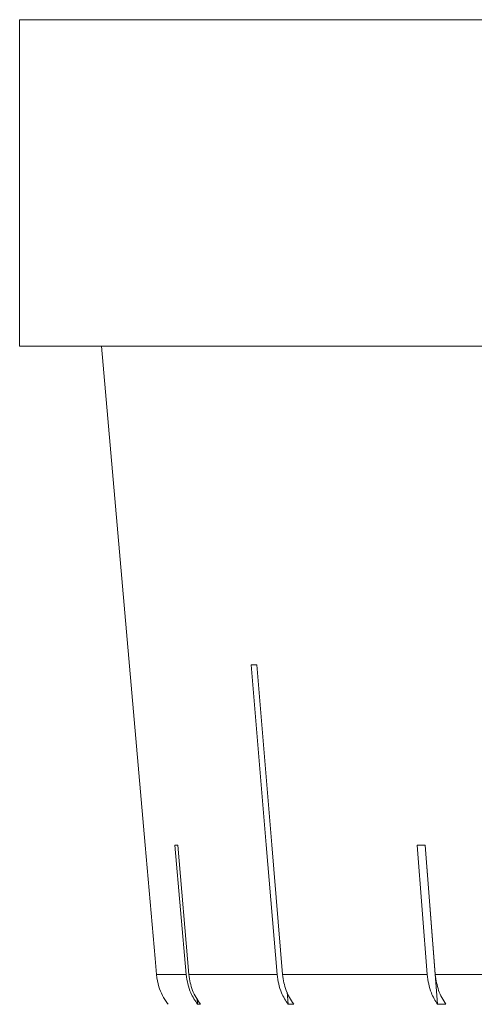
# Model space of a CAD drawing. Header units: inches. Extents: x -4.1 to 22.6, y -10.2 to 17.8.
# Tile 45 of 142: x 4.011 to 4.262, y -0.93 to -0.387. Entities that reach past the tile are written whole.
import ezdxf

# ---------------------------------------------------------------- set-up
doc = ezdxf.new("R2010")
doc.units = ezdxf.units.IN
doc.header["$MEASUREMENT"] = 0

msp = doc.modelspace()

# ---------------------------------------------------------------- linework, layer by layer
at = {"color": 7, "linetype": 'Continuous', "lineweight": 15}
for p, q in [((4.01089, -0.38712), (4.01089, -0.56712)), ((4.01089, -0.38712), (5.47889, -0.38712)), ((4.01449, -0.38712), (4.01089, -0.38712)), ((4.03324, -0.38712), (4.01879, -0.38712)), ((4.06784, -0.38712), (4.04268, -0.38712)), ((4.11789, -0.38712), (4.08231, -0.38712)), ((4.18285, -0.38712), (4.13724, -0.38712)), ((4.26202, -0.38712), (4.20687, -0.38712)), ((6.94689, -0.56712), (4.01089, -0.56712)), ((4.05609, -0.56712), (4.08018, -0.8425)), ((4.09662, -0.8425), (4.10279, -0.91382)), ((4.10435, -0.91382), (4.09819, -0.8425)), ((4.23037, -0.8425), (4.23593, -0.91382)), ((4.23483, -0.8425), (4.24167, -0.93019)), ((4.24047, -0.91382), (4.23491, -0.8425)), ((4.08565, -0.90498), (4.08643, -0.91382)), ((4.08643, -0.91382), (4.10279, -0.91382)), ((4.10435, -0.91382), (4.15303, -0.91382)), ((4.15612, -0.91382), (4.23593, -0.91382)), ((4.24047, -0.91382), (4.34943, -0.91382)), ((4.10887, -0.92692), (4.10915, -0.93019)), ((4.1586, -0.92349), (4.15916, -0.93019)), ((4.11072, -0.93019), (4.10915, -0.93019)), ((4.16225, -0.93019), (4.15916, -0.93019)), ((4.24621, -0.93019), (4.24167, -0.93019))]:
    msp.add_line(p, q, dxfattribs=at)
at = {"color": 7, "linetype": 'Continuous', "lineweight": 15, "flags": 128}
for points in [[(4.13881, -0.74288), (4.14708, -0.8423), (4.15303, -0.91382)], [(4.15612, -0.91382), (4.15017, -0.8423), (4.1419, -0.74288)], [(4.08643, -0.91382), (4.08565, -0.90497), (4.08019, -0.8425)]]:
    msp.add_lwpolyline(points, dxfattribs=at)
at = {"color": 7, "linetype": 'Continuous', "lineweight": 15}
for centre, major_axis, ratio, start_param, end_param in [((5.48922, -0.6188), (1.41828, 0.1181), 0.026849, 3.449982, 3.457033), ((5.48955, -0.71918), (1.4095, 0.12182), 0.013584, 3.293946, 3.301041), ((5.48851, -0.71918), (1.40949, 0.11005), 0.039478, 3.60619, 3.613285)]:
    msp.add_ellipse(centre, major_axis=major_axis, ratio=ratio, start_param=start_param, end_param=end_param, dxfattribs=at)
for points, knots in [([(4.09287, -0.93019), (4.09275, -0.93004), (4.09052, -0.92714), (4.08764, -0.92174), (4.08677, -0.91606), (4.08643, -0.91382)], [0, 0, 0, 0, 0.0326818, 0.6183414, 1, 1, 1, 1]), ([(4.10279, -0.91382), (4.10339, -0.91729), (4.10442, -0.92321), (4.10776, -0.92814), (4.10915, -0.93019)], [0, 0, 0, 0, 0.585348, 1, 1, 1, 1]), ([(4.11072, -0.93019), (4.10908, -0.92771), (4.10578, -0.92272), (4.10483, -0.9168), (4.10435, -0.91382)], [0, 0, 0, 0, 0.496928, 1, 1, 1, 1]), ([(4.15303, -0.91382), (4.15361, -0.91729), (4.1546, -0.92321), (4.15782, -0.92814), (4.15916, -0.93019)], [0, 0, 0, 0, 0.5853489, 1, 1, 1, 1]), ([(4.16225, -0.93019), (4.16067, -0.92771), (4.1575, -0.92272), (4.15659, -0.9168), (4.15612, -0.91382)], [0, 0, 0, 0, 0.4969012, 1, 1, 1, 1]), ([(4.23593, -0.91382), (4.23647, -0.91729), (4.2374, -0.92321), (4.24041, -0.92814), (4.24167, -0.93019)], [0, 0, 0, 0, 0.585349, 1, 1, 1, 1]), ([(4.24621, -0.93019), (4.24473, -0.92771), (4.24176, -0.92272), (4.2409, -0.9168), (4.24047, -0.91382)], [0, 0, 0, 0, 0.496849, 1, 1, 1, 1])]:
    msp.add_open_spline(points, degree=3, knots=knots, dxfattribs=at)

doc.saveas('drawing.dxf')
